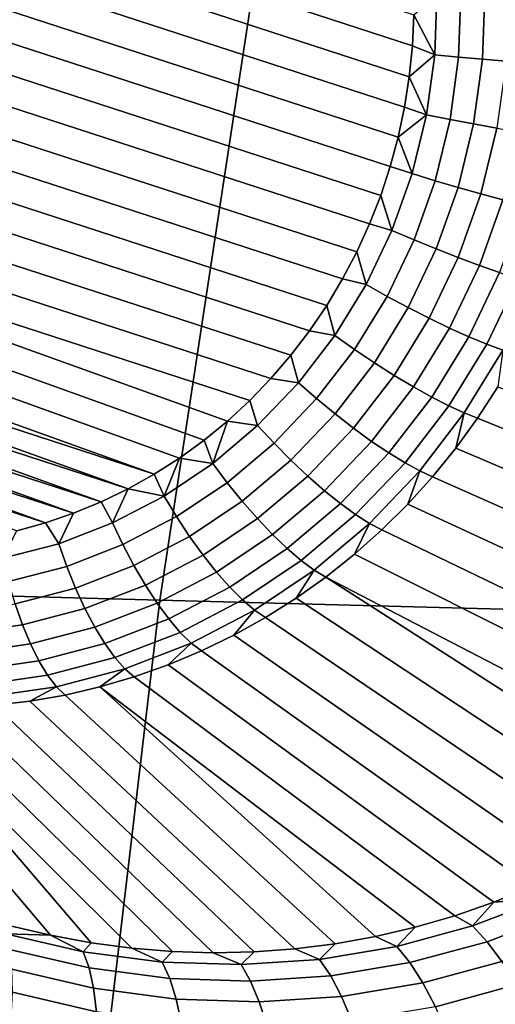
# Model space of a CAD drawing. Header units: metres. Extents: x -240 to 45, y -77 to 27.
# Tile 169 of 256: x -228.399 to -227.824, y 2.674 to 3.864. Entities that reach past the tile are written whole.
import ezdxf

# ---------------------------------------------------------------- set-up
doc = ezdxf.new("R2010")
doc.units = ezdxf.units.M
doc.layers.add('solid_102011X2', color=7, linetype='CONTINUOUS')

msp = doc.modelspace()

# ---------------------------------------------------------------- linework, layer by layer
at = {"layer": 'solid_102011X2'}
for points in [[(-229.04155, 4.233542, 274.329559), (-227.922546, 3.869486, 273.939209), (-227.92424, 3.831902, 273.938751), (-229.060638, 4.201616, 274.335175)], [(-229.060638, 4.201616, 274.335175), (-227.92424, 3.831902, 273.938751), (-227.927994, 3.794664, 273.939026), (-229.077866, 4.168764, 274.340149)], [(-229.077866, 4.168764, 274.340149), (-227.927994, 3.794664, 273.939026), (-227.933746, 3.757831, 273.939972), (-229.093231, 4.135053, 274.344452)], [(-229.093231, 4.135053, 274.344452), (-227.933746, 3.757831, 273.939972), (-227.941422, 3.721689, 273.94162), (-229.106644, 4.100774, 274.348083)], [(-229.118118, 4.065861, 274.351044), (-229.106644, 4.100774, 274.348083), (-227.941422, 3.721689, 273.94162), (-227.951019, 3.686173, 273.943909)], [(-229.127716, 4.030345, 274.353333), (-229.118118, 4.065861, 274.351044), (-227.951019, 3.686173, 273.943909), (-227.962494, 3.651261, 273.946869)], [(-227.975906, 3.616982, 273.9505), (-229.135391, 3.994203, 274.35498), (-229.127716, 4.030345, 274.353333), (-227.962494, 3.651261, 273.946869)], [(-228.110214, 3.944442, 296.403931), (-229.520782, 3.99192, 294.666107), (-229.642471, 3.200666, 294.742676), (-228.229477, 3.162593, 296.480927)], [(-227.991272, 3.58327, 273.954803), (-229.141144, 3.95737, 274.355927), (-229.135391, 3.994203, 274.35498), (-227.975906, 3.616982, 273.9505)], [(-228.008499, 3.550419, 273.959778), (-229.144897, 3.920133, 274.356201), (-229.141144, 3.95737, 274.355927), (-227.991272, 3.58327, 273.954803)], [(-226.684967, 3.897507, 298.122955), (-228.110214, 3.944442, 296.403931), (-228.229477, 3.162593, 296.480927), (-226.801926, 3.124962, 298.200317)], [(-228.027588, 3.518492, 273.965393), (-229.146606, 3.882548, 274.355743), (-229.144897, 3.920133, 274.356201), (-228.008499, 3.550419, 273.959778)], [(-227.894608, 3.894098, 273.932556), (-227.89711, 3.821027, 273.931427), (-227.922546, 3.869486, 273.939209)], [(-227.865692, 3.8947, 273.929382), (-227.868301, 3.818555, 273.928192), (-227.89711, 3.821027, 273.931427), (-227.894608, 3.894098, 273.932556)], [(-227.836624, 3.895165, 273.93042), (-227.839325, 3.816077, 273.929199), (-227.868301, 3.818555, 273.928192), (-227.865692, 3.8947, 273.929382)], [(-227.808014, 3.895484, 273.935669), (-227.810806, 3.813646, 273.934387), (-227.839325, 3.816077, 273.929199), (-227.836624, 3.895165, 273.93042)], [(-228.048431, 3.487747, 273.971649), (-229.146225, 3.844903, 274.354614), (-229.146606, 3.882548, 274.355743), (-228.027588, 3.518492, 273.965393)], [(-227.89711, 3.821027, 273.931427), (-227.92424, 3.831902, 273.938751), (-227.922546, 3.869486, 273.939209)], [(-228.070999, 3.458222, 273.978516), (-229.143784, 3.807236, 274.352753), (-229.146225, 3.844903, 274.354614), (-228.048431, 3.487747, 273.971649)], [(-227.89711, 3.821027, 273.931427), (-227.927994, 3.794664, 273.939026), (-227.92424, 3.831902, 273.938751)], [(-227.89711, 3.821027, 273.931427), (-227.907059, 3.748601, 273.932861), (-227.927994, 3.794664, 273.939026)], [(-227.868301, 3.818555, 273.928192), (-227.878677, 3.743082, 273.929688), (-227.907059, 3.748601, 273.932861), (-227.89711, 3.821027, 273.931427)], [(-227.839325, 3.816077, 273.929199), (-227.850113, 3.737687, 273.930725), (-227.878677, 3.743082, 273.929688), (-227.868301, 3.818555, 273.928192)], [(-228.095108, 3.430162, 273.985962), (-229.139252, 3.769856, 274.350189), (-229.143784, 3.807236, 274.352753), (-228.070999, 3.458222, 273.978516)], [(-227.810806, 3.813646, 273.934387), (-227.82196, 3.732531, 273.935974), (-227.850113, 3.737687, 273.930725), (-227.839325, 3.816077, 273.929199)], [(-227.907059, 3.748601, 273.932861), (-227.933746, 3.757831, 273.939972), (-227.927994, 3.794664, 273.939026)], [(-228.120743, 3.403591, 273.993958), (-229.13266, 3.732794, 274.346954), (-229.139252, 3.769856, 274.350189), (-228.095108, 3.430162, 273.985962)], [(-227.907059, 3.748601, 273.932861), (-227.941422, 3.721689, 273.94162), (-227.933746, 3.757831, 273.939972)], [(-227.907059, 3.748601, 273.932861), (-227.924377, 3.677667, 273.936829), (-227.941422, 3.721689, 273.94162)], [(-227.878677, 3.743082, 273.929688), (-227.896713, 3.669164, 273.933807), (-227.924377, 3.677667, 273.936829), (-227.907059, 3.748601, 273.932861)], [(-227.850113, 3.737687, 273.930725), (-227.868851, 3.660913, 273.935028), (-227.896713, 3.669164, 273.933807), (-227.878677, 3.743082, 273.929688)], [(-227.82196, 3.732531, 273.935974), (-227.841354, 3.653087, 273.94043), (-227.868851, 3.660913, 273.935028), (-227.850113, 3.737687, 273.930725)], [(-228.176025, 3.355495, 274.011444), (-229.124039, 3.696319, 274.343018), (-229.13266, 3.732794, 274.346954), (-228.147736, 3.378698, 274.002441)], [(-228.120743, 3.403591, 273.993958), (-228.147736, 3.378698, 274.002441), (-229.13266, 3.732794, 274.346954)], [(-227.79483, 3.727721, 273.945312), (-227.814819, 3.645853, 273.94989), (-227.841354, 3.653087, 273.94043), (-227.82196, 3.732531, 273.935974)], [(-227.924377, 3.677667, 273.936829), (-227.951019, 3.686173, 273.943909), (-227.941422, 3.721689, 273.94162)], [(-228.20549, 3.334087, 274.020874), (-229.113419, 3.660457, 274.33844), (-229.124039, 3.696319, 274.343018), (-228.176025, 3.355495, 274.011444)], [(-227.924377, 3.677667, 273.936829), (-227.948822, 3.609059, 273.943268), (-227.962494, 3.651261, 273.946869), (-227.951019, 3.686173, 273.943909)], [(-227.948822, 3.609059, 273.943268), (-227.924377, 3.677667, 273.936829), (-227.896713, 3.669164, 273.933807), (-227.922195, 3.59767, 273.940521)], [(-227.922195, 3.59767, 273.940521), (-227.896713, 3.669164, 273.933807), (-227.868851, 3.660913, 273.935028), (-227.895309, 3.586655, 273.941986)], [(-228.236099, 3.314507, 274.030762), (-229.100861, 3.625372, 274.333221), (-229.113419, 3.660457, 274.33844), (-228.20549, 3.334087, 274.020874)], [(-227.895309, 3.586655, 273.941986), (-227.868851, 3.660913, 273.935028), (-227.841354, 3.653087, 273.94043), (-227.868744, 3.576247, 273.947632)], [(-227.868744, 3.576247, 273.947632), (-227.841354, 3.653087, 273.94043), (-227.814819, 3.645853, 273.94989), (-227.843033, 3.566667, 273.957336)], [(-227.948822, 3.609059, 273.943268), (-227.975906, 3.616982, 273.9505), (-227.962494, 3.651261, 273.946869)], [(-227.843033, 3.566667, 273.957336), (-227.814819, 3.645853, 273.94989), (-227.789795, 3.639363, 273.963257), (-227.818756, 3.558117, 273.970886)], [(-228.236099, 3.314507, 274.030762), (-229.086365, 3.591124, 274.327362), (-229.100861, 3.625372, 274.333221)], [(-227.948822, 3.609059, 273.943268), (-227.980148, 3.543579, 273.952148), (-227.991272, 3.58327, 273.954803), (-227.975906, 3.616982, 273.9505)], [(-227.922195, 3.59767, 273.940521), (-227.954834, 3.529436, 273.949768), (-227.980148, 3.543579, 273.952148), (-227.948822, 3.609059, 273.943268)], [(-227.895309, 3.586655, 273.941986), (-227.929199, 3.515784, 273.951599), (-227.954834, 3.529436, 273.949768), (-227.922195, 3.59767, 273.940521)], [(-228.267715, 3.296827, 274.041016), (-229.070007, 3.55783, 274.320892), (-229.086365, 3.591124, 274.327362)], [(-228.236099, 3.314507, 274.030762), (-228.267715, 3.296827, 274.041016), (-229.086365, 3.591124, 274.327362)], [(-227.980148, 3.543579, 273.952148), (-228.008499, 3.550419, 273.959778), (-227.991272, 3.58327, 273.954803)], [(-227.868744, 3.576247, 273.947632), (-227.903809, 3.502912, 273.957581), (-227.929199, 3.515784, 273.951599), (-227.895309, 3.586655, 273.941986)], [(-227.843033, 3.566667, 273.957336), (-227.879181, 3.491093, 273.96759), (-227.903809, 3.502912, 273.957581), (-227.868744, 3.576247, 273.947632)], [(-228.300247, 3.281104, 274.051666), (-229.051819, 3.525606, 274.313843), (-229.070007, 3.55783, 274.320892)], [(-228.267715, 3.296827, 274.041016), (-228.300247, 3.281104, 274.051666), (-229.070007, 3.55783, 274.320892)], [(-227.818756, 3.558117, 273.970886), (-227.855835, 3.480577, 273.981415), (-227.879181, 3.491093, 273.96759), (-227.843033, 3.566667, 273.957336)], [(-227.796402, 3.550778, 273.988007), (-227.834274, 3.471586, 273.998749), (-227.855835, 3.480577, 273.981415), (-227.818756, 3.558117, 273.970886)], [(-227.980148, 3.543579, 273.952148), (-228.017944, 3.481997, 273.963318), (-228.027588, 3.518492, 273.965393), (-228.008499, 3.550419, 273.959778)], [(-227.776459, 3.544805, 274.008331), (-227.814957, 3.46431, 274.019226), (-227.834274, 3.471586, 273.998749), (-227.796402, 3.550778, 273.988007)], [(-227.954834, 3.529436, 273.949768), (-227.994232, 3.465263, 273.961426), (-228.017944, 3.481997, 273.963318), (-227.980148, 3.543579, 273.952148)], [(-228.333618, 3.26739, 274.062622), (-229.031845, 3.49454, 274.306213), (-229.051819, 3.525606, 274.313843)], [(-228.300247, 3.281104, 274.051666), (-228.333618, 3.26739, 274.062622), (-229.051819, 3.525606, 274.313843)], [(-227.929199, 3.515784, 273.951599), (-227.970123, 3.449131, 273.963715), (-227.994232, 3.465263, 273.961426), (-227.954834, 3.529436, 273.949768)], [(-228.017944, 3.481997, 273.963318), (-228.048431, 3.487747, 273.971649), (-228.027588, 3.518492, 273.965393)], [(-227.903809, 3.502912, 273.957581), (-227.946152, 3.433941, 273.970093), (-227.970123, 3.449131, 273.963715), (-227.929199, 3.515784, 273.951599)], [(-227.879181, 3.491093, 273.96759), (-227.922821, 3.420017, 273.980499), (-227.946152, 3.433941, 273.970093), (-227.903809, 3.502912, 273.957581)], [(-228.367661, 3.255751, 274.073883), (-229.010208, 3.46479, 274.298035), (-229.031845, 3.49454, 274.306213)], [(-228.333618, 3.26739, 274.062622), (-228.367661, 3.255751, 274.073883), (-229.031845, 3.49454, 274.306213)], [(-228.017944, 3.481997, 273.963318), (-228.061813, 3.425033, 273.976685), (-228.070999, 3.458222, 273.978516), (-228.048431, 3.487747, 273.971649)], [(-227.855835, 3.480577, 273.981415), (-227.900604, 3.407652, 273.994659), (-227.922821, 3.420017, 273.980499), (-227.879181, 3.491093, 273.96759)], [(-227.994232, 3.465263, 273.961426), (-228.039932, 3.405903, 273.975342), (-228.061813, 3.425033, 273.976685), (-228.017944, 3.481997, 273.963318)], [(-227.834274, 3.471586, 273.998749), (-227.880005, 3.397107, 274.012268), (-227.900604, 3.407652, 273.994659), (-227.855835, 3.480577, 273.981415)], [(-228.367661, 3.255751, 274.073883), (-228.402283, 3.246213, 274.085419), (-229.010208, 3.46479, 274.298035)], [(-227.970123, 3.449131, 273.963715), (-228.017593, 3.387476, 273.97818), (-228.039932, 3.405903, 273.975342), (-227.994232, 3.465263, 273.961426)], [(-227.814957, 3.46431, 274.019226), (-227.861435, 3.388606, 274.03299), (-227.880005, 3.397107, 274.012268), (-227.834274, 3.471586, 273.998749)], [(-227.861435, 3.388606, 274.03299), (-227.814957, 3.46431, 274.019226), (-227.820831, 3.419964, 274.049042), (-227.845306, 3.382339, 274.056335)], [(-228.061813, 3.425033, 273.976685), (-228.095108, 3.430162, 273.985962), (-228.070999, 3.458222, 273.978516)], [(-227.946152, 3.433941, 273.970093), (-227.99527, 3.370144, 273.985077), (-228.017593, 3.387476, 273.97818), (-227.970123, 3.449131, 273.963715)], [(-228.061813, 3.425033, 273.976685), (-228.111191, 3.373356, 273.992065), (-228.120743, 3.403591, 273.993958), (-228.095108, 3.430162, 273.985962)], [(-227.922821, 3.420017, 273.980499), (-227.973434, 3.354272, 273.995911), (-227.99527, 3.370144, 273.985077), (-227.946152, 3.433941, 273.970093)], [(-228.039932, 3.405903, 273.975342), (-228.0914, 3.352052, 273.991394), (-228.111191, 3.373356, 273.992065), (-228.061813, 3.425033, 273.976685)], [(-227.900604, 3.407652, 273.994659), (-227.952545, 3.340196, 274.010468), (-227.973434, 3.354272, 273.995911), (-227.922821, 3.420017, 273.980499)], [(-227.345917, 3.179877, 274.917236), (-227.845306, 3.382339, 274.056335), (-227.820831, 3.419964, 274.049042), (-227.316147, 3.22502, 274.905975)], [(-228.111191, 3.373356, 273.992065), (-228.147736, 3.378698, 274.002441), (-228.120743, 3.403591, 273.993958)], [(-228.017593, 3.387476, 273.97818), (-228.071045, 3.331544, 273.994843), (-228.0914, 3.352052, 273.991394), (-228.039932, 3.405903, 273.975342)], [(-227.880005, 3.397107, 274.012268), (-227.933044, 3.328214, 274.028442), (-227.952545, 3.340196, 274.010468), (-227.900604, 3.407652, 273.994659)], [(-227.861435, 3.388606, 274.03299), (-227.915344, 3.31858, 274.049408), (-227.933044, 3.328214, 274.028442), (-227.880005, 3.397107, 274.012268)], [(-228.165543, 3.327572, 274.009308), (-228.176025, 3.355495, 274.011444), (-228.147736, 3.378698, 274.002441)], [(-228.111191, 3.373356, 273.992065), (-228.165543, 3.327572, 274.009308), (-228.147736, 3.378698, 274.002441)], [(-227.99527, 3.370144, 273.985077), (-228.050583, 3.312267, 274.002319), (-228.071045, 3.331544, 273.994843), (-228.017593, 3.387476, 273.97818)], [(-227.915344, 3.31858, 274.049408), (-227.861435, 3.388606, 274.03299), (-227.871674, 3.346152, 274.064331), (-227.899841, 3.311507, 274.072968)], [(-227.861435, 3.388606, 274.03299), (-227.845306, 3.382339, 274.056335), (-227.871674, 3.346152, 274.064331)], [(-227.377594, 3.136417, 274.929443), (-227.871674, 3.346152, 274.064331), (-227.845306, 3.382339, 274.056335), (-227.345917, 3.179877, 274.917236)], [(-228.0914, 3.352052, 273.991394), (-228.148026, 3.304342, 274.009369), (-228.165543, 3.327572, 274.009308), (-228.111191, 3.373356, 273.992065)], [(-227.973434, 3.354272, 273.995911), (-228.030441, 3.294628, 274.013672), (-228.050583, 3.312267, 274.002319), (-227.99527, 3.370144, 273.985077)], [(-228.165543, 3.327572, 274.009308), (-228.20549, 3.334087, 274.020874), (-228.176025, 3.355495, 274.011444)], [(-228.071045, 3.331544, 273.994843), (-228.129868, 3.28199, 274.013489), (-228.148026, 3.304342, 274.009369), (-228.0914, 3.352052, 273.991394)], [(-227.952545, 3.340196, 274.010468), (-228.011032, 3.279001, 274.028687), (-228.030441, 3.294628, 274.013672), (-227.973434, 3.354272, 273.995911)], [(-227.411102, 3.094738, 274.942505), (-227.899841, 3.311507, 274.072968), (-227.871674, 3.346152, 274.064331), (-227.377594, 3.136417, 274.929443)], [(-228.224213, 3.288217, 274.028198), (-228.236099, 3.314507, 274.030762), (-228.20549, 3.334087, 274.020874)], [(-228.165543, 3.327572, 274.009308), (-228.224213, 3.288217, 274.028198), (-228.20549, 3.334087, 274.020874)], [(-228.050583, 3.312267, 274.002319), (-228.11145, 3.26099, 274.021606), (-228.129868, 3.28199, 274.013489), (-228.071045, 3.331544, 273.994843)], [(-227.933044, 3.328214, 274.028442), (-227.992783, 3.265715, 274.047058), (-228.011032, 3.279001, 274.028687), (-227.952545, 3.340196, 274.010468)], [(-228.148026, 3.304342, 274.009369), (-228.209167, 3.263332, 274.029022), (-228.224213, 3.288217, 274.028198), (-228.165543, 3.327572, 274.009308)], [(-227.915344, 3.31858, 274.049408), (-227.976074, 3.255053, 274.068329), (-227.992783, 3.265715, 274.047058), (-227.933044, 3.328214, 274.028442)], [(-228.224213, 3.288217, 274.028198), (-228.267715, 3.296827, 274.041016), (-228.236099, 3.314507, 274.030762)], [(-228.030441, 3.294628, 274.013672), (-228.09317, 3.241786, 274.033569), (-228.11145, 3.26099, 274.021606), (-228.050583, 3.312267, 274.002319)], [(-227.976074, 3.255053, 274.068329), (-227.915344, 3.31858, 274.049408), (-227.929733, 3.278507, 274.082214), (-227.961258, 3.247248, 274.092102)], [(-227.915344, 3.31858, 274.049408), (-227.899841, 3.311507, 274.072968), (-227.929733, 3.278507, 274.082214)], [(-227.446381, 3.054973, 274.956299), (-227.929733, 3.278507, 274.082214), (-227.899841, 3.311507, 274.072968), (-227.411102, 3.094738, 274.942505)], [(-228.286499, 3.255753, 274.048492), (-228.300247, 3.281104, 274.051666), (-228.267715, 3.296827, 274.041016)], [(-228.224213, 3.288217, 274.028198), (-228.286499, 3.255753, 274.048492), (-228.267715, 3.296827, 274.041016)], [(-228.129868, 3.28199, 274.013489), (-228.193375, 3.239395, 274.033905), (-228.209167, 3.263332, 274.029022), (-228.148026, 3.304342, 274.009369)], [(-228.209167, 3.263332, 274.029022), (-228.274078, 3.229502, 274.050171), (-228.286499, 3.255753, 274.048492), (-228.224213, 3.288217, 274.028198)], [(-228.011032, 3.279001, 274.028687), (-228.075394, 3.224784, 274.049103), (-228.09317, 3.241786, 274.033569), (-228.030441, 3.294628, 274.013672)], [(-228.286499, 3.255753, 274.048492), (-228.3517, 3.230561, 274.069977), (-228.333618, 3.26739, 274.062622), (-228.300247, 3.281104, 274.051666)], [(-228.11145, 3.26099, 274.021606), (-228.177155, 3.216914, 274.042755), (-228.193375, 3.239395, 274.033905), (-228.129868, 3.28199, 274.013489)], [(-227.992783, 3.265715, 274.047058), (-228.058502, 3.210343, 274.067902), (-228.075394, 3.224784, 274.049103), (-228.011032, 3.279001, 274.028687)], [(-227.483307, 3.01721, 274.970856), (-227.961258, 3.247248, 274.092102), (-227.929733, 3.278507, 274.082214), (-227.446381, 3.054973, 274.956299)], [(-228.3517, 3.230561, 274.069977), (-228.367661, 3.255751, 274.073883), (-228.333618, 3.26739, 274.062622)], [(-228.193375, 3.239395, 274.033905), (-228.260788, 3.204258, 274.055878), (-228.274078, 3.229502, 274.050171), (-228.209167, 3.263332, 274.029022)], [(-228.09317, 3.241786, 274.033569), (-228.160873, 3.196364, 274.055359), (-228.177155, 3.216914, 274.042755), (-228.11145, 3.26099, 274.021606)], [(-227.976074, 3.255053, 274.068329), (-228.042877, 3.19877, 274.089539), (-228.058502, 3.210343, 274.067902), (-227.992783, 3.265715, 274.047058)], [(-228.3517, 3.230561, 274.069977), (-228.419037, 3.212935, 274.092407), (-228.402283, 3.246213, 274.085419), (-228.367661, 3.255751, 274.073883)], [(-228.274078, 3.229502, 274.050171), (-228.342026, 3.203249, 274.072571), (-228.3517, 3.230561, 274.069977), (-228.286499, 3.255753, 274.048492)], [(-228.042877, 3.19877, 274.089539), (-227.976074, 3.255053, 274.068329), (-227.994324, 3.217823, 274.102539), (-228.028839, 3.190317, 274.113525)], [(-227.976074, 3.255053, 274.068329), (-227.961258, 3.247248, 274.092102), (-227.994324, 3.217823, 274.102539)], [(-228.177155, 3.216914, 274.042755), (-228.246933, 3.180555, 274.065491), (-228.260788, 3.204258, 274.055878), (-228.193375, 3.239395, 274.033905)], [(-228.075394, 3.224784, 274.049103), (-228.144867, 3.17818, 274.071472), (-228.160873, 3.196364, 274.055359), (-228.09317, 3.241786, 274.033569)], [(-227.521805, 2.981572, 274.985962), (-227.994324, 3.217823, 274.102539), (-227.961258, 3.247248, 274.092102), (-227.483307, 3.01721, 274.970856)], [(-228.342026, 3.203249, 274.072571), (-228.412186, 3.184882, 274.095917), (-228.419037, 3.212935, 274.092407), (-228.3517, 3.230561, 274.069977)], [(-228.260788, 3.204258, 274.055878), (-228.33136, 3.176991, 274.079132), (-228.342026, 3.203249, 274.072571), (-228.274078, 3.229502, 274.050171)], [(-228.058502, 3.210343, 274.067902), (-228.129456, 3.162747, 274.090729), (-228.144867, 3.17818, 274.071472), (-228.075394, 3.224784, 274.049103)], [(-228.160873, 3.196364, 274.055359), (-228.232773, 3.158895, 274.078796), (-228.246933, 3.180555, 274.065491), (-228.177155, 3.216914, 274.042755)], [(-227.521805, 2.981572, 274.985962), (-227.561737, 2.948131, 275.001617), (-228.028839, 3.190317, 274.113525), (-227.994324, 3.217823, 274.102539)], [(-228.229477, 3.162593, 296.480927), (-229.642471, 3.200666, 294.742676), (-229.73732, 2.404558, 294.802338), (-228.322418, 2.375952, 296.540955)], [(-228.33136, 3.176991, 274.079132), (-228.404236, 3.157913, 274.103394), (-228.412186, 3.184882, 274.095917), (-228.342026, 3.203249, 274.072571)], [(-228.246933, 3.180555, 274.065491), (-228.319946, 3.15234, 274.089569), (-228.33136, 3.176991, 274.079132), (-228.260788, 3.204258, 274.055878)], [(-228.042877, 3.19877, 274.089539), (-228.11499, 3.150391, 274.112732), (-228.129456, 3.162747, 274.090729), (-228.058502, 3.210343, 274.067902)], [(-228.144867, 3.17818, 274.071472), (-228.218628, 3.139736, 274.09552), (-228.232773, 3.158895, 274.078796), (-228.160873, 3.196364, 274.055359)], [(-228.11499, 3.150391, 274.112732), (-228.042877, 3.19877, 274.089539), (-228.064697, 3.164812, 274.125031), (-228.101776, 3.141382, 274.136993)], [(-228.042877, 3.19877, 274.089539), (-228.028839, 3.190317, 274.113525), (-228.064697, 3.164812, 274.125031)], [(-227.645569, 2.888177, 275.034088), (-228.064697, 3.164812, 274.125031), (-228.028839, 3.190317, 274.113525), (-227.603043, 2.916982, 275.01767)], [(-227.561737, 2.948131, 275.001617), (-227.603043, 2.916982, 275.01767), (-228.028839, 3.190317, 274.113525)], [(-228.319946, 3.15234, 274.089569), (-228.395355, 3.132599, 274.114655), (-228.404236, 3.157913, 274.103394), (-228.33136, 3.176991, 274.079132)], [(-228.232773, 3.158895, 274.078796), (-228.308014, 3.129819, 274.103577), (-228.319946, 3.15234, 274.089569), (-228.246933, 3.180555, 274.065491)], [(-228.129456, 3.162747, 274.090729), (-228.204803, 3.123484, 274.115265), (-228.218628, 3.139736, 274.09552), (-228.144867, 3.17818, 274.071472)], [(-227.68924, 2.861787, 275.05072), (-228.101776, 3.141382, 274.136993), (-228.064697, 3.164812, 274.125031), (-227.645569, 2.888177, 275.034088)], [(-228.395355, 3.132599, 274.114655), (-228.472275, 3.121565, 274.140503), (-228.478577, 3.14725, 274.128387), (-228.404236, 3.157913, 274.103394)], [(-228.308014, 3.129819, 274.103577), (-228.385727, 3.109476, 274.129456), (-228.395355, 3.132599, 274.114655), (-228.319946, 3.15234, 274.089569)], [(-226.801926, 3.124962, 298.200317), (-228.229477, 3.162593, 296.480927), (-228.322418, 2.375952, 296.540955), (-226.893082, 2.347681, 298.26059)], [(-228.218628, 3.139736, 274.09552), (-228.295837, 3.109904, 274.120941), (-228.308014, 3.129819, 274.103577), (-228.232773, 3.158895, 274.078796)], [(-228.11499, 3.150391, 274.112732), (-228.191574, 3.110482, 274.137695), (-228.204803, 3.123484, 274.115265), (-228.129456, 3.162747, 274.090729)], [(-228.191574, 3.110482, 274.137695), (-228.11499, 3.150391, 274.112732), (-228.139999, 3.120095, 274.149414), (-228.179245, 3.101014, 274.162262)], [(-228.11499, 3.150391, 274.112732), (-228.101776, 3.141382, 274.136993), (-228.139999, 3.120095, 274.149414)], [(-227.733917, 2.837846, 275.067566), (-228.139999, 3.120095, 274.149414), (-228.101776, 3.141382, 274.136993), (-227.68924, 2.861787, 275.05072)], [(-228.385727, 3.109476, 274.129456), (-228.464996, 3.098104, 274.156097), (-228.472275, 3.121565, 274.140503), (-228.395355, 3.132599, 274.114655)], [(-228.295837, 3.109904, 274.120941), (-228.375565, 3.089031, 274.147491), (-228.385727, 3.109476, 274.129456), (-228.308014, 3.129819, 274.103577)], [(-228.204803, 3.123484, 274.115265), (-228.283646, 3.093016, 274.141266), (-228.295837, 3.109904, 274.120941), (-228.218628, 3.139736, 274.09552)], [(-228.191574, 3.110482, 274.137695), (-228.271729, 3.079513, 274.164093), (-228.283646, 3.093016, 274.141266), (-228.204803, 3.123484, 274.115265)], [(-227.779526, 2.816403, 275.084442), (-228.179245, 3.101014, 274.162262), (-228.139999, 3.120095, 274.149414), (-227.733917, 2.837846, 275.067566)], [(-228.375565, 3.089031, 274.147491), (-228.456894, 3.077364, 274.174835), (-228.464996, 3.098104, 274.156097), (-228.385727, 3.109476, 274.129456)], [(-228.283646, 3.093016, 274.141266), (-228.365082, 3.071699, 274.168365), (-228.375565, 3.089031, 274.147491), (-228.295837, 3.109904, 274.120941)], [(-228.271729, 3.079513, 274.164093), (-228.191574, 3.110482, 274.137695), (-228.219391, 3.084196, 274.175446), (-228.260315, 3.069689, 274.188965)], [(-228.191574, 3.110482, 274.137695), (-228.179245, 3.101014, 274.162262), (-228.219391, 3.084196, 274.175446)], [(-228.271729, 3.079513, 274.164093), (-228.354492, 3.057845, 274.19165), (-228.365082, 3.071699, 274.168365), (-228.283646, 3.093016, 274.141266)], [(-227.825928, 2.797478, 275.101318), (-228.219391, 3.084196, 274.175446), (-228.179245, 3.101014, 274.162262), (-227.779526, 2.816403, 275.084442)], [(-228.365082, 3.071699, 274.168365), (-228.448151, 3.059783, 274.196289), (-228.456894, 3.077364, 274.174835), (-228.375565, 3.089031, 274.147491)], [(-227.873032, 2.781097, 275.118134), (-228.260315, 3.069689, 274.188965), (-228.219391, 3.084196, 274.175446), (-227.825928, 2.797478, 275.101318)], [(-228.354492, 3.057845, 274.19165), (-228.438919, 3.045733, 274.220032), (-228.448151, 3.059783, 274.196289), (-228.365082, 3.071699, 274.168365)], [(-228.354492, 3.057845, 274.19165), (-228.271729, 3.079513, 274.164093), (-228.30191, 3.057536, 274.202759), (-228.34404, 3.047772, 274.216827)], [(-228.271729, 3.079513, 274.164093), (-228.260315, 3.069689, 274.188965), (-228.30191, 3.057536, 274.202759)], [(-227.920731, 2.767267, 275.134796), (-228.30191, 3.057536, 274.202759), (-228.260315, 3.069689, 274.188965), (-227.873032, 2.781097, 275.118134)], [(-228.438919, 3.045733, 274.220032), (-228.354492, 3.057845, 274.19165), (-228.386597, 3.040426, 274.23111), (-228.429443, 3.035521, 274.245544)], [(-228.354492, 3.057845, 274.19165), (-228.34404, 3.047772, 274.216827), (-228.386597, 3.040426, 274.23111)], [(-228.017517, 2.747301, 275.167419), (-228.34404, 3.047772, 274.216827), (-228.30191, 3.057536, 274.202759), (-227.968933, 2.756003, 275.151245)], [(-227.920731, 2.767267, 275.134796), (-227.968933, 2.756003, 275.151245), (-228.30191, 3.057536, 274.202759)], [(-228.410324, 2.769123, 275.281647), (-228.643677, 3.047841, 274.318726), (-228.601242, 3.040476, 274.304077), (-228.361603, 2.757583, 275.269196)], [(-228.066406, 2.741154, 275.183289), (-228.386597, 3.040426, 274.23111), (-228.34404, 3.047772, 274.216827), (-228.017517, 2.747301, 275.167419)], [(-228.361603, 2.757583, 275.269196), (-228.601242, 3.040476, 274.304077), (-228.558487, 3.03555, 274.289429), (-228.312592, 2.748542, 275.256134)], [(-228.263412, 2.742009, 275.242554), (-228.558487, 3.03555, 274.289429), (-228.515503, 3.033079, 274.27475), (-228.214111, 2.737994, 275.228455)], [(-228.263412, 2.742009, 275.242554), (-228.312592, 2.748542, 275.256134), (-228.558487, 3.03555, 274.289429)], [(-228.164795, 2.736508, 275.213837), (-228.472458, 3.033069, 274.260101), (-228.429443, 3.035521, 274.245544), (-228.115524, 2.737557, 275.198761)], [(-228.115524, 2.737557, 275.198761), (-228.429443, 3.035521, 274.245544), (-228.386597, 3.040426, 274.23111), (-228.066406, 2.741154, 275.183289)], [(-228.214111, 2.737994, 275.228455), (-228.515503, 3.033079, 274.27475), (-228.472458, 3.033069, 274.260101), (-228.164795, 2.736508, 275.213837)], [(-227.763321, 2.802357, 275.120178), (-227.825928, 2.797478, 275.101318), (-227.779526, 2.816403, 275.084442)], [(-227.851654, 2.768794, 275.151978), (-227.873032, 2.781097, 275.118134), (-227.825928, 2.797478, 275.101318)], [(-227.851654, 2.768794, 275.151978), (-227.825928, 2.797478, 275.101318), (-227.763321, 2.802357, 275.120178)], [(-227.851654, 2.768794, 275.151978), (-227.763321, 2.802357, 275.120178), (-227.74379, 2.784108, 275.152588), (-227.833984, 2.749779, 275.185028)], [(-227.833984, 2.749779, 275.185028), (-227.74379, 2.784108, 275.152588), (-227.723557, 2.761237, 275.181427), (-227.815994, 2.726003, 275.2146)], [(-227.851654, 2.768794, 275.151978), (-227.942902, 2.744068, 275.183594), (-227.920731, 2.767267, 275.134796), (-227.873032, 2.781097, 275.118134)], [(-228.416107, 2.759096, 275.323547), (-228.410324, 2.769123, 275.281647), (-228.361603, 2.757583, 275.269196)], [(-227.942902, 2.744068, 275.183594), (-227.968933, 2.756003, 275.151245), (-227.920731, 2.767267, 275.134796)], [(-227.942902, 2.744068, 275.183594), (-227.851654, 2.768794, 275.151978), (-227.833984, 2.749779, 275.185028), (-227.927246, 2.724483, 275.217316)], [(-228.416107, 2.759096, 275.323547), (-228.361603, 2.757583, 275.269196), (-228.321945, 2.737529, 275.299164)], [(-228.416107, 2.759096, 275.323547), (-228.321945, 2.737529, 275.299164), (-228.314957, 2.718106, 275.335754), (-228.411224, 2.740361, 275.36084)], [(-228.321945, 2.737529, 275.299164), (-228.361603, 2.757583, 275.269196), (-228.312592, 2.748542, 275.256134)], [(-228.2267, 2.725151, 275.272705), (-228.321945, 2.737529, 275.299164), (-228.312592, 2.748542, 275.256134), (-228.263412, 2.742009, 275.242554)], [(-227.942902, 2.744068, 275.183594), (-228.036362, 2.728455, 275.214539), (-228.017517, 2.747301, 275.167419), (-227.968933, 2.756003, 275.151245)], [(-227.927246, 2.724483, 275.217316), (-227.833984, 2.749779, 275.185028), (-227.815994, 2.726003, 275.2146), (-227.911636, 2.700036, 275.247681)], [(-228.411224, 2.740361, 275.36084), (-228.314957, 2.718106, 275.335754), (-228.309616, 2.69376, 275.369598), (-228.408386, 2.716774, 275.395477)], [(-228.321945, 2.737529, 275.299164), (-228.2267, 2.725151, 275.272705), (-228.217529, 2.705296, 275.308563), (-228.314957, 2.718106, 275.335754)], [(-228.2267, 2.725151, 275.272705), (-228.263412, 2.742009, 275.242554), (-228.214111, 2.737994, 275.228455)], [(-228.131226, 2.722109, 275.244385), (-228.2267, 2.725151, 275.272705), (-228.214111, 2.737994, 275.228455), (-228.164795, 2.736508, 275.213837)], [(-228.131226, 2.722109, 275.244385), (-228.164795, 2.736508, 275.213837), (-228.115524, 2.737557, 275.198761)], [(-228.036362, 2.728455, 275.214539), (-228.131226, 2.722109, 275.244385), (-228.115524, 2.737557, 275.198761), (-228.066406, 2.741154, 275.183289)], [(-228.036362, 2.728455, 275.214539), (-228.066406, 2.741154, 275.183289), (-228.017517, 2.747301, 275.167419)], [(-228.036362, 2.728455, 275.214539), (-227.942902, 2.744068, 275.183594), (-227.927246, 2.724483, 275.217316), (-228.022812, 2.708527, 275.248932)], [(-228.2267, 2.725151, 275.272705), (-228.131226, 2.722109, 275.244385), (-228.119843, 2.702086, 275.27951), (-228.217529, 2.705296, 275.308563)], [(-228.131226, 2.722109, 275.244385), (-228.036362, 2.728455, 275.214539), (-228.022812, 2.708527, 275.248932), (-228.119843, 2.702086, 275.27951)], [(-228.022812, 2.708527, 275.248932), (-227.927246, 2.724483, 275.217316), (-227.911636, 2.700036, 275.247681), (-228.009705, 2.683669, 275.280182)], [(-227.911636, 2.700036, 275.247681), (-227.815994, 2.726003, 275.2146), (-227.798019, 2.697934, 275.240173), (-227.896393, 2.671205, 275.27417)], [(-228.408386, 2.716774, 275.395477), (-228.309616, 2.69376, 275.369598), (-228.306015, 2.664968, 275.399963), (-228.407639, 2.688798, 275.426819)], [(-228.314957, 2.718106, 275.335754), (-228.217529, 2.705296, 275.308563), (-228.20961, 2.680482, 275.341522), (-228.309616, 2.69376, 275.369598)], [(-228.217529, 2.705296, 275.308563), (-228.119843, 2.702086, 275.27951), (-228.109314, 2.677102, 275.311615), (-228.20961, 2.680482, 275.341522)], [(-228.119843, 2.702086, 275.27951), (-228.022812, 2.708527, 275.248932), (-228.009705, 2.683669, 275.280182), (-228.109314, 2.677102, 275.311615)], [(-228.407639, 2.688798, 275.426819), (-228.306015, 2.664968, 275.399963), (-228.304214, 2.632297, 275.426331), (-228.408981, 2.656982, 275.454224)], [(-228.309616, 2.69376, 275.369598), (-228.20961, 2.680482, 275.341522), (-228.203079, 2.651194, 275.370941), (-228.306015, 2.664968, 275.399963)], [(-228.009705, 2.683669, 275.280182), (-227.911636, 2.700036, 275.247681), (-227.896393, 2.671205, 275.27417), (-227.997314, 2.654369, 275.307617)], [(-227.896393, 2.671205, 275.27417), (-227.798019, 2.697934, 275.240173), (-227.780411, 2.666121, 275.26123), (-227.881821, 2.638557, 275.296234)], [(-228.20961, 2.680482, 275.341522), (-228.109314, 2.677102, 275.311615), (-228.099854, 2.647645, 275.340027), (-228.203079, 2.651194, 275.370941)], [(-228.109314, 2.677102, 275.311615), (-228.009705, 2.683669, 275.280182), (-227.997314, 2.654369, 275.307617), (-228.099854, 2.647645, 275.340027)]]:
    msp.add_3dface(points, dxfattribs=at)

doc.saveas('drawing.dxf')
